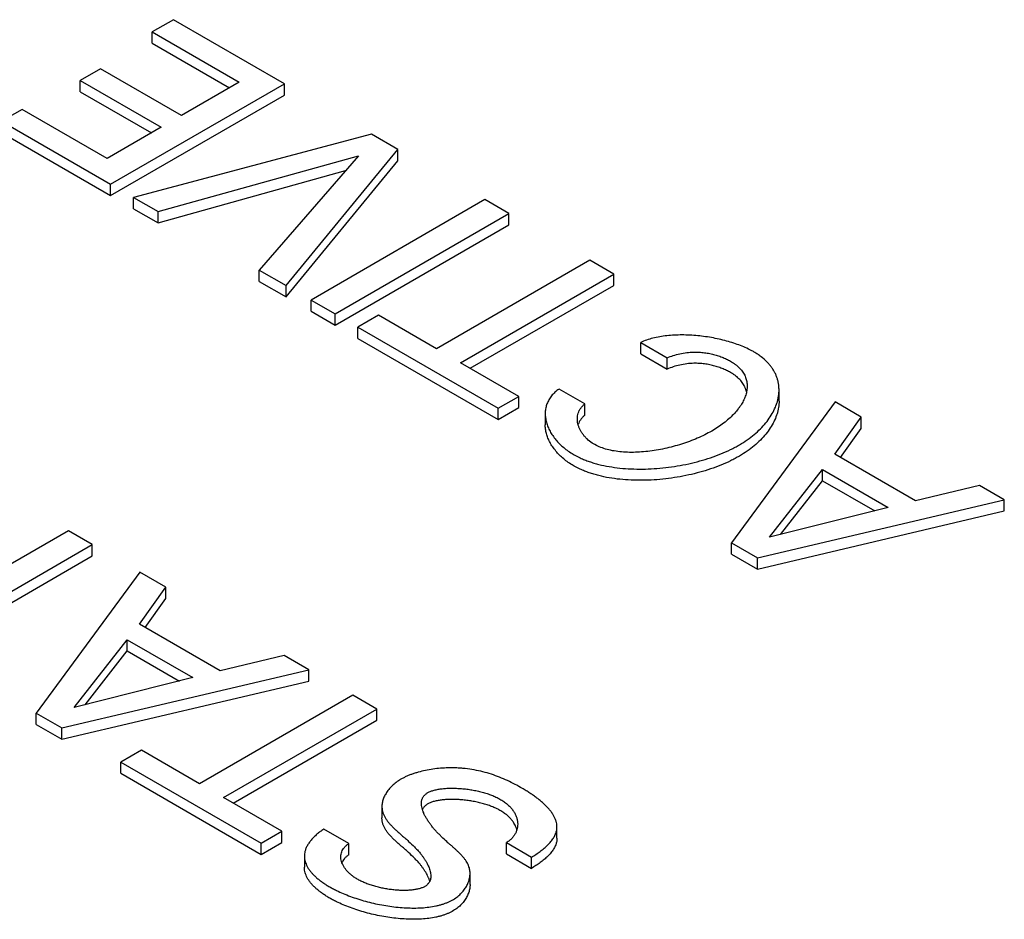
# Model space of a CAD drawing. Header units: inches. Extents: x 0 to 34, y 0 to 22.
# Tile 24 of 38: x 26.137 to 26.419, y 6.309 to 6.566. Entities that reach past the tile are written whole.
import ezdxf

# ---------------------------------------------------------------- set-up
doc = ezdxf.new("R2010")
doc.units = ezdxf.units.IN
doc.header["$LTSCALE"] = 1.87
doc.header["$MEASUREMENT"] = 0
doc.layers.get('0').update_dxf_attribs({"linetype": 'CONTINUOUS'})

msp = doc.modelspace()

# ---------------------------------------------------------------- linework, layer by layer
at = {"color": 7, "linetype": 'CONTINUOUS'}
for p, q in [((26.18126, 6.56614), (26.17521, 6.56265)), ((26.21297, 6.54783), (26.18126, 6.56614)), ((26.17521, 6.55944), (26.17521, 6.56265)), ((26.17521, 6.56265), (26.20004, 6.54831)), ((26.17521, 6.55944), (26.19725, 6.54671)), ((26.16042, 6.55212), (26.15464, 6.54878)), ((26.18353, 6.53878), (26.16042, 6.55212)), ((26.15464, 6.54557), (26.15464, 6.54878)), ((26.15464, 6.54878), (26.17775, 6.53544)), ((26.16331, 6.51916), (26.21297, 6.54783)), ((26.20004, 6.54831), (26.18353, 6.53878)), ((26.21297, 6.54462), (26.21297, 6.54783)), ((26.15464, 6.54557), (26.17496, 6.53384)), ((26.16331, 6.51594), (26.21297, 6.54462)), ((26.138, 6.54053), (26.13215, 6.53715)), ((26.16227, 6.52651), (26.138, 6.54053)), ((26.13215, 6.53715), (26.16331, 6.51916)), ((26.13215, 6.53394), (26.16331, 6.51594)), ((26.17775, 6.53544), (26.16227, 6.52651)), ((26.23784, 6.53347), (26.16988, 6.51537)), ((26.24541, 6.5291), (26.23784, 6.53347)), ((26.17684, 6.51135), (26.23413, 6.52728)), ((26.23413, 6.52728), (26.20579, 6.49463)), ((26.21343, 6.49023), (26.24541, 6.5291)), ((26.24541, 6.52589), (26.24541, 6.5291)), ((26.21343, 6.48701), (26.24541, 6.52589)), ((26.17684, 6.50814), (26.23045, 6.52304)), ((26.16331, 6.51594), (26.16331, 6.51916)), ((26.16988, 6.51215), (26.16988, 6.51537)), ((26.16988, 6.51537), (26.17684, 6.51135)), ((26.27023, 6.51477), (26.22057, 6.4861)), ((26.27711, 6.5108), (26.27023, 6.51477)), ((26.16988, 6.51215), (26.17684, 6.50814)), ((26.17684, 6.50814), (26.17684, 6.51135)), ((26.22745, 6.48213), (26.27711, 6.5108)), ((26.27711, 6.50759), (26.27711, 6.5108)), ((26.22745, 6.47891), (26.27711, 6.50759)), ((26.30027, 6.49743), (26.25645, 6.47213)), ((26.30708, 6.4935), (26.30027, 6.49743)), ((26.20579, 6.49142), (26.20579, 6.49463)), ((26.20579, 6.49463), (26.21343, 6.49023)), ((26.26326, 6.4682), (26.30708, 6.4935)), ((26.30708, 6.49028), (26.30708, 6.4935)), ((26.20579, 6.49142), (26.21343, 6.48701)), ((26.21343, 6.48701), (26.21343, 6.49023)), ((26.26605, 6.46659), (26.30708, 6.49028)), ((26.22057, 6.48288), (26.22057, 6.4861)), ((26.22057, 6.4861), (26.22745, 6.48213)), ((26.22057, 6.48288), (26.22745, 6.47891)), ((26.22745, 6.47891), (26.22745, 6.48213)), ((26.2398, 6.48174), (26.23396, 6.47837)), ((26.25645, 6.47213), (26.2398, 6.48174)), ((26.23396, 6.47515), (26.23396, 6.47837)), ((26.23396, 6.47837), (26.27406, 6.45522)), ((26.23396, 6.47515), (26.27406, 6.452)), ((26.31476, 6.47076), (26.31476, 6.47397)), ((26.31476, 6.47397), (26.32232, 6.46961)), ((26.31476, 6.47076), (26.32232, 6.46639)), ((26.2799, 6.45859), (26.26326, 6.4682)), ((26.32232, 6.46639), (26.32232, 6.46961)), ((26.2988, 6.45642), (26.29144, 6.46067)), ((26.35429, 6.4572), (26.35429, 6.46041)), ((26.27406, 6.45522), (26.2799, 6.45859)), ((26.2799, 6.45538), (26.2799, 6.45859)), ((26.37031, 6.45699), (26.34073, 6.41672)), ((26.3778, 6.45266), (26.37031, 6.45699)), ((26.27406, 6.452), (26.2799, 6.45538)), ((26.27406, 6.452), (26.27406, 6.45522)), ((26.2988, 6.45321), (26.2988, 6.45642)), ((26.28748, 6.45366), (26.28748, 6.45044)), ((26.37024, 6.44209), (26.3778, 6.45266)), ((26.3778, 6.44945), (26.3778, 6.45266)), ((26.37187, 6.44115), (26.3778, 6.44945)), ((26.39328, 6.42879), (26.37024, 6.44209)), ((26.35153, 6.41835), (26.36673, 6.43769)), ((26.36673, 6.43448), (26.36673, 6.43769)), ((26.36673, 6.43769), (26.38551, 6.42685)), ((26.35468, 6.41913), (26.36673, 6.43448)), ((26.36673, 6.43448), (26.38163, 6.42588)), ((26.41158, 6.43316), (26.39328, 6.42879)), ((26.41866, 6.42907), (26.41158, 6.43316)), ((26.34809, 6.41247), (26.41866, 6.42907)), ((26.41866, 6.42586), (26.41866, 6.42907)), ((26.34809, 6.40926), (26.41866, 6.42586)), ((26.38551, 6.42685), (26.35153, 6.41835)), ((26.15122, 6.42018), (26.10741, 6.39488)), ((26.15803, 6.41625), (26.15122, 6.42018)), ((26.11422, 6.39095), (26.15803, 6.41625)), ((26.15803, 6.41303), (26.15803, 6.41625)), ((26.34073, 6.4135), (26.34073, 6.41672)), ((26.34073, 6.41672), (26.34809, 6.41247)), ((26.117, 6.38934), (26.15803, 6.41303)), ((26.34073, 6.4135), (26.34809, 6.40926)), ((26.34809, 6.40926), (26.34809, 6.41247)), ((26.17162, 6.4084), (26.14205, 6.36813)), ((26.17911, 6.40407), (26.17162, 6.4084)), ((26.17155, 6.39351), (26.17911, 6.40407)), ((26.17911, 6.40086), (26.17911, 6.40407)), ((26.17318, 6.39257), (26.17911, 6.40086)), ((26.19459, 6.3802), (26.17155, 6.39351)), ((26.15284, 6.36976), (26.16805, 6.3891)), ((26.16805, 6.38589), (26.16805, 6.3891)), ((26.16805, 6.3891), (26.18683, 6.37826)), ((26.15599, 6.37054), (26.16805, 6.38589)), ((26.16805, 6.38589), (26.18294, 6.37729)), ((26.21289, 6.38457), (26.19459, 6.3802)), ((26.21997, 6.38048), (26.21289, 6.38457)), ((26.1494, 6.36388), (26.21997, 6.38048)), ((26.18683, 6.37826), (26.15284, 6.36976)), ((26.21997, 6.37727), (26.21997, 6.38048)), ((26.1494, 6.36067), (26.21997, 6.37727)), ((26.23254, 6.37322), (26.18873, 6.34793)), ((26.23935, 6.36929), (26.23254, 6.37322)), ((26.14205, 6.36492), (26.14205, 6.36813)), ((26.14205, 6.36813), (26.1494, 6.36388)), ((26.19554, 6.34399), (26.23935, 6.36929)), ((26.23935, 6.36608), (26.23935, 6.36929)), ((26.14205, 6.36492), (26.1494, 6.36067)), ((26.1494, 6.36067), (26.1494, 6.36388)), ((26.19832, 6.34239), (26.23935, 6.36608)), ((26.17208, 6.35754), (26.16623, 6.35416)), ((26.18873, 6.34793), (26.17208, 6.35754)), ((26.16623, 6.35095), (26.16623, 6.35416)), ((26.16623, 6.35416), (26.20633, 6.33101)), ((26.16623, 6.35095), (26.20633, 6.3278)), ((26.21218, 6.33439), (26.19554, 6.34399)), ((26.24083, 6.3414), (26.24083, 6.33819)), ((26.20633, 6.33101), (26.21218, 6.33439)), ((26.21218, 6.33117), (26.21218, 6.33439)), ((26.23136, 6.33086), (26.2242, 6.33499)), ((26.29084, 6.33241), (26.29084, 6.33563)), ((26.20633, 6.3278), (26.21218, 6.33117)), ((26.20633, 6.3278), (26.20633, 6.33101)), ((26.23136, 6.32765), (26.23136, 6.33086)), ((26.27641, 6.32792), (26.27641, 6.33114)), ((26.27641, 6.33114), (26.28355, 6.32701)), ((26.21866, 6.32731), (26.21866, 6.32409)), ((26.27641, 6.32792), (26.28355, 6.3238)), ((26.28355, 6.3238), (26.28355, 6.32701)), ((26.266, 6.31915), (26.266, 6.32236))]:
    msp.add_line(p, q, dxfattribs=at)
for points, knots in [([(26.35429, 6.46041), (26.35429, 6.46058), (26.35428, 6.46105), (26.35421, 6.46182), (26.35406, 6.46271), (26.35383, 6.46358), (26.35352, 6.46445), (26.35314, 6.46529), (26.35267, 6.46612), (26.35213, 6.46693), (26.35151, 6.46772), (26.35055, 6.46876), (26.34943, 6.46972), (26.34818, 6.47061), (26.34725, 6.47119), (26.34635, 6.47169), (26.34523, 6.47226), (26.34373, 6.47292), (26.34182, 6.47363), (26.3398, 6.47426), (26.33769, 6.47481), (26.33552, 6.47527), (26.3333, 6.47564), (26.33106, 6.4759), (26.32881, 6.47607), (26.32658, 6.47613), (26.32439, 6.47608), (26.32226, 6.47591), (26.32022, 6.47563), (26.31827, 6.47522), (26.31645, 6.47469), (26.3153, 6.47423), (26.31476, 6.47397)], [0, 0, 0, 0, 0.010883, 0.029964, 0.049047, 0.06823, 0.087617, 0.107314, 0.127432, 0.148081, 0.169371, 0.191411, 0.238129, 0.263034, 0.289086, 0.308333, 0.328178, 0.369532, 0.412874, 0.457885, 0.50422, 0.551521, 0.599419, 0.647544, 0.695527, 0.743009, 0.789642, 0.835099, 0.879083, 0.921342, 0.961683, 1, 1, 1, 1]), ([(26.32232, 6.46961), (26.32289, 6.46984), (26.32409, 6.47027), (26.32596, 6.47077), (26.32793, 6.47112), (26.32979, 6.47126), (26.33149, 6.47122), (26.33301, 6.47108), (26.3345, 6.47082), (26.33595, 6.47047), (26.33733, 6.47004), (26.33864, 6.46953), (26.33966, 6.46904), (26.34043, 6.46863), (26.34103, 6.46826), (26.34165, 6.46784), (26.34247, 6.4672), (26.34318, 6.4665), (26.34378, 6.46576), (26.34416, 6.46519), (26.34448, 6.46461), (26.34473, 6.46402), (26.34493, 6.46342), (26.34508, 6.4628), (26.34516, 6.46217), (26.34518, 6.46174), (26.34518, 6.46152), (26.34518, 6.46151)], [0, 0, 0, 0, 0.066793, 0.136954, 0.209298, 0.282842, 0.337974, 0.393065, 0.447737, 0.501557, 0.554058, 0.604754, 0.653154, 0.67635, 0.698799, 0.728908, 0.757583, 0.811156, 0.836393, 0.860796, 0.88453, 0.907763, 0.930662, 0.953389, 0.976098, 0.998935, 1, 1, 1, 1]), ([(26.34455, 6.46123), (26.34452, 6.46128), (26.3444, 6.46154), (26.34416, 6.46198), (26.34378, 6.46254), (26.34318, 6.46329), (26.34247, 6.46398), (26.34165, 6.46463), (26.34103, 6.46505), (26.34043, 6.46541), (26.33966, 6.46583), (26.33864, 6.46631), (26.33733, 6.46682), (26.33595, 6.46726), (26.3345, 6.46761), (26.33301, 6.46786), (26.33149, 6.46801), (26.32979, 6.46804), (26.32793, 6.4679), (26.32596, 6.46756), (26.32409, 6.46705), (26.32289, 6.46662), (26.32232, 6.46639)], [0, 0, 0, 0, 0.007219, 0.033858, 0.061247, 0.089573, 0.149701, 0.181886, 0.215679, 0.240876, 0.266911, 0.321235, 0.378134, 0.437061, 0.497468, 0.558831, 0.620664, 0.682543, 0.765087, 0.846286, 0.925032, 1, 1, 1, 1]), ([(26.29144, 6.46067), (26.29102, 6.46039), (26.29043, 6.45993), (26.28974, 6.45925), (26.28928, 6.45873), (26.28887, 6.4582), (26.28852, 6.45764), (26.28822, 6.45707), (26.28797, 6.45648), (26.28778, 6.45589), (26.28763, 6.45528), (26.28753, 6.45466), (26.28749, 6.45412), (26.28748, 6.45378), (26.28748, 6.45366)], [0, 0, 0, 0, 0.179791, 0.264788, 0.347043, 0.426976, 0.505008, 0.581549, 0.656996, 0.731726, 0.806091, 0.880415, 0.95499, 1, 1, 1, 1]), ([(26.28748, 6.45366), (26.28748, 6.45357), (26.28748, 6.45328), (26.28753, 6.45255), (26.28772, 6.45147), (26.28811, 6.45019), (26.28867, 6.44891), (26.28939, 6.44767), (26.29027, 6.44645), (26.29129, 6.44529), (26.29244, 6.44419), (26.29373, 6.44316), (26.2954, 6.44205), (26.29708, 6.44116), (26.29874, 6.44045), (26.30005, 6.43997), (26.30141, 6.43953), (26.3033, 6.43901), (26.30577, 6.4385), (26.30885, 6.43807), (26.31203, 6.43784), (26.31529, 6.43779), (26.31859, 6.43792), (26.32191, 6.43822), (26.32521, 6.43868), (26.32846, 6.43931), (26.33164, 6.44009), (26.3347, 6.44103), (26.33763, 6.44211), (26.33995, 6.44314), (26.34171, 6.44403), (26.34332, 6.44493), (26.34518, 6.44612), (26.3472, 6.44765), (26.34898, 6.44927), (26.35052, 6.45097), (26.35181, 6.45272), (26.35285, 6.45451), (26.3535, 6.45605), (26.35388, 6.45728), (26.35409, 6.4582), (26.35423, 6.45911), (26.35428, 6.45985), (26.35429, 6.46028), (26.35429, 6.46041)], [0, 0, 0, 0, 0.003, 0.010563, 0.025975, 0.041875, 0.05834, 0.075414, 0.093118, 0.111457, 0.130424, 0.150011, 0.170207, 0.201532, 0.217746, 0.234332, 0.251287, 0.268602, 0.304251, 0.341139, 0.379074, 0.417828, 0.457153, 0.496787, 0.536457, 0.575887, 0.614803, 0.65294, 0.690042, 0.725878, 0.743259, 0.760251, 0.791732, 0.821735, 0.850289, 0.877432, 0.903223, 0.927753, 0.951149, 0.962484, 0.973609, 0.984558, 0.995369, 1, 1, 1, 1]), ([(26.34518, 6.46151), (26.34518, 6.46131), (26.34517, 6.46089), (26.34506, 6.46002), (26.34485, 6.45915), (26.34454, 6.45828), (26.34425, 6.45762), (26.34392, 6.45696), (26.34354, 6.4563), (26.34311, 6.45565), (26.34246, 6.45477), (26.34154, 6.45368), (26.34028, 6.45242), (26.33884, 6.4512), (26.33725, 6.45003), (26.33549, 6.4489), (26.33355, 6.44784), (26.33146, 6.44684), (26.32927, 6.44593), (26.32698, 6.44511), (26.32463, 6.44439), (26.32224, 6.44378), (26.31982, 6.44329), (26.31741, 6.44292), (26.31503, 6.44268), (26.31269, 6.44257), (26.31043, 6.44261), (26.30825, 6.4428), (26.30619, 6.44314), (26.30427, 6.44365), (26.30251, 6.44434), (26.30088, 6.44524), (26.29966, 6.44619), (26.2988, 6.44707), (26.29823, 6.44776), (26.29775, 6.44848), (26.29748, 6.44898), (26.29736, 6.44923)], [0, 0, 0, 0, 0.010524, 0.021736, 0.044874, 0.056894, 0.06925, 0.081965, 0.09506, 0.108547, 0.122438, 0.151452, 0.182137, 0.21449, 0.248487, 0.284089, 0.322608, 0.362543, 0.40361, 0.445507, 0.487922, 0.530539, 0.573039, 0.615114, 0.656461, 0.696799, 0.73587, 0.773454, 0.809384, 0.843569, 0.876023, 0.906904, 0.939522, 0.955269, 0.970619, 0.985567, 1, 1, 1, 1]), ([(26.34501, 6.45989), (26.34498, 6.45999), (26.3449, 6.4603), (26.34475, 6.46075), (26.34461, 6.46109), (26.34455, 6.46123)], [0, 0, 0, 0, 0.225387, 0.672173, 1, 1, 1, 1]), ([(26.35429, 6.4572), (26.35429, 6.45707), (26.35428, 6.45664), (26.35423, 6.4559), (26.35409, 6.45498), (26.35388, 6.45407), (26.3535, 6.45284), (26.35285, 6.4513), (26.35181, 6.4495), (26.35052, 6.44775), (26.34898, 6.44606), (26.3472, 6.44443), (26.34518, 6.4429), (26.34332, 6.44172), (26.34171, 6.44082), (26.33995, 6.43992), (26.33763, 6.43889), (26.3347, 6.43781), (26.33164, 6.43688), (26.32846, 6.4361), (26.32521, 6.43547), (26.32191, 6.435), (26.31859, 6.4347), (26.31529, 6.43458), (26.31203, 6.43463), (26.30885, 6.43486), (26.30577, 6.43528), (26.3033, 6.4358), (26.30141, 6.43632), (26.30005, 6.43675), (26.29874, 6.43724), (26.29708, 6.43795), (26.2954, 6.43883), (26.29373, 6.43994), (26.29244, 6.44097), (26.29129, 6.44208), (26.29027, 6.44324), (26.28939, 6.44445), (26.28867, 6.4457), (26.28811, 6.44697), (26.28772, 6.44826), (26.28753, 6.44933), (26.28748, 6.45006), (26.28748, 6.45036), (26.28748, 6.45044)], [0, 0, 0, 0, 0.004631, 0.015442, 0.026391, 0.037516, 0.048851, 0.072247, 0.096777, 0.122568, 0.149711, 0.178265, 0.208268, 0.239749, 0.256741, 0.274122, 0.309958, 0.34706, 0.385197, 0.424113, 0.463543, 0.503213, 0.542847, 0.582172, 0.620926, 0.658861, 0.695749, 0.731398, 0.748713, 0.765668, 0.782254, 0.798468, 0.829793, 0.849989, 0.869576, 0.888543, 0.906882, 0.924586, 0.94166, 0.958125, 0.974025, 0.989437, 0.997, 1, 1, 1, 1]), ([(26.29666, 6.45213), (26.29666, 6.45219), (26.29667, 6.4525), (26.29672, 6.45306), (26.2969, 6.45381), (26.2972, 6.45452), (26.29761, 6.45521), (26.29815, 6.45585), (26.29857, 6.45624), (26.2988, 6.45642)], [0, 0, 0, 0, 0.034495, 0.187488, 0.340497, 0.495632, 0.655385, 0.82253, 1, 1, 1, 1]), ([(26.29736, 6.44923), (26.29724, 6.44948), (26.29703, 6.44999), (26.29681, 6.45076), (26.29669, 6.45148), (26.29666, 6.45194), (26.29666, 6.45213)], [0, 0, 0, 0, 0.275506, 0.541751, 0.801742, 1, 1, 1, 1]), ([(26.29742, 6.45167), (26.29735, 6.45155), (26.29715, 6.4512), (26.29699, 6.4508), (26.29691, 6.45054), (26.2969, 6.45052)], [0, 0, 0, 0, 0.338643, 0.946603, 1, 1, 1, 1]), ([(26.2988, 6.45321), (26.29857, 6.45302), (26.29815, 6.45264), (26.2977, 6.4521), (26.29749, 6.45177), (26.29742, 6.45167)], [0, 0, 0, 0, 0.424615, 0.824526, 1, 1, 1, 1]), ([(26.29084, 6.33563), (26.29084, 6.33565), (26.29084, 6.3358), (26.29082, 6.33623), (26.29071, 6.33691), (26.29045, 6.33772), (26.29009, 6.33853), (26.28962, 6.33932), (26.28906, 6.34011), (26.28841, 6.34089), (26.28769, 6.34166), (26.28689, 6.34242), (26.28602, 6.34316), (26.2851, 6.34389), (26.28412, 6.3446), (26.2831, 6.3453), (26.28204, 6.34598), (26.28063, 6.34682), (26.27886, 6.34781), (26.27669, 6.34888), (26.27443, 6.34985), (26.27209, 6.35069), (26.26967, 6.35139), (26.26717, 6.35194), (26.26503, 6.35226), (26.26327, 6.35242), (26.26202, 6.35248), (26.26085, 6.35251), (26.25939, 6.35249), (26.25757, 6.3524), (26.2554, 6.35216), (26.25327, 6.35179), (26.25155, 6.35137), (26.25023, 6.35098), (26.24927, 6.35065), (26.24836, 6.35029), (26.24748, 6.3499), (26.24665, 6.34948), (26.24567, 6.3489), (26.24458, 6.34814), (26.24347, 6.34714), (26.24254, 6.34608), (26.24181, 6.34497), (26.24127, 6.34383), (26.24098, 6.34286), (26.24086, 6.3421), (26.24083, 6.34168), (26.24083, 6.34145), (26.24083, 6.3414)], [0, 0, 0, 0, 0.001048, 0.007618, 0.020904, 0.034587, 0.048839, 0.063768, 0.079436, 0.095861, 0.113033, 0.130915, 0.149456, 0.16859, 0.18824, 0.208322, 0.228746, 0.249417, 0.28823, 0.327522, 0.36729, 0.40756, 0.4484, 0.489912, 0.53224, 0.55377, 0.575577, 0.59315, 0.610865, 0.646507, 0.682091, 0.717206, 0.751462, 0.768157, 0.784508, 0.800478, 0.816037, 0.831159, 0.845828, 0.871414, 0.89556, 0.918348, 0.939863, 0.960202, 0.979495, 0.988814, 0.997946, 1, 1, 1, 1]), ([(26.2521, 6.34232), (26.2521, 6.34236), (26.2521, 6.34251), (26.25212, 6.34278), (26.25217, 6.34311), (26.25226, 6.34344), (26.25237, 6.34375), (26.25252, 6.34405), (26.2527, 6.34433), (26.25292, 6.3446), (26.25317, 6.34486), (26.25346, 6.3451), (26.25378, 6.34533), (26.25416, 6.34554), (26.25457, 6.34573), (26.25502, 6.3459), (26.25551, 6.34606), (26.25602, 6.3462), (26.25657, 6.34632), (26.25715, 6.34643), (26.25796, 6.34655), (26.25904, 6.34665), (26.26038, 6.3467), (26.26179, 6.34669), (26.26323, 6.34661), (26.26471, 6.34647), (26.26619, 6.34627), (26.26766, 6.346), (26.2691, 6.34567), (26.2705, 6.34528), (26.27184, 6.34483), (26.2729, 6.3444), (26.2737, 6.34403), (26.27447, 6.34363), (26.27538, 6.34309), (26.27637, 6.34237), (26.27709, 6.34173), (26.27761, 6.34119), (26.27806, 6.34065), (26.27856, 6.33996), (26.27903, 6.3391), (26.27936, 6.33822), (26.27957, 6.33734), (26.27962, 6.33674), (26.27962, 6.33643), (26.27962, 6.33642)], [0, 0, 0, 0, 0.003502, 0.013531, 0.02336, 0.033054, 0.042692, 0.052366, 0.062178, 0.072237, 0.082656, 0.093549, 0.105026, 0.117588, 0.130917, 0.145026, 0.15991, 0.175553, 0.19193, 0.209008, 0.226751, 0.264054, 0.303477, 0.34462, 0.387065, 0.430385, 0.474147, 0.517921, 0.561283, 0.603823, 0.645148, 0.684896, 0.70408, 0.722756, 0.760581, 0.796166, 0.829689, 0.845739, 0.861345, 0.891306, 0.919796, 0.947049, 0.973325, 0.998915, 1, 1, 1, 1]), ([(26.24083, 6.3414), (26.24083, 6.34126), (26.24084, 6.34094), (26.2409, 6.34048), (26.24099, 6.34003), (26.24115, 6.33949), (26.24142, 6.33884), (26.24184, 6.33808), (26.24236, 6.33734), (26.24295, 6.33662), (26.24362, 6.3359), (26.24434, 6.33519), (26.24511, 6.33447), (26.24592, 6.33375), (26.24675, 6.33302), (26.2476, 6.33228), (26.24875, 6.33125), (26.24987, 6.33019), (26.25095, 6.32906), (26.25164, 6.32826), (26.25222, 6.32753), (26.25269, 6.32689), (26.25313, 6.32623), (26.25353, 6.32556), (26.25388, 6.3249), (26.25419, 6.32424), (26.25444, 6.32358), (26.25463, 6.32294), (26.25475, 6.32231), (26.25479, 6.32186), (26.2548, 6.32162), (26.2548, 6.32159)], [0, 0, 0, 0, 0.017135, 0.039081, 0.055697, 0.072332, 0.105996, 0.140665, 0.176702, 0.214293, 0.25349, 0.294243, 0.336435, 0.3799, 0.424447, 0.469873, 0.515975, 0.609453, 0.656534, 0.703708, 0.73611, 0.768311, 0.800087, 0.83123, 0.861544, 0.890858, 0.919032, 0.945968, 0.971624, 0.996041, 1, 1, 1, 1]), ([(26.25275, 6.33962), (26.25266, 6.33982), (26.25248, 6.34026), (26.25227, 6.34096), (26.25213, 6.34167), (26.2521, 6.34212), (26.2521, 6.34232)], [0, 0, 0, 0, 0.227363, 0.515769, 0.787187, 1, 1, 1, 1]), ([(26.2789, 6.33609), (26.27879, 6.33631), (26.27851, 6.33682), (26.27806, 6.33744), (26.27761, 6.33797), (26.27709, 6.33851), (26.27637, 6.33916), (26.27538, 6.33988), (26.27447, 6.34042), (26.2737, 6.34081), (26.2729, 6.34119), (26.27184, 6.34161), (26.2705, 6.34206), (26.2691, 6.34245), (26.26766, 6.34278), (26.26619, 6.34305), (26.26471, 6.34326), (26.26323, 6.3434), (26.26179, 6.34348), (26.26038, 6.34349), (26.25904, 6.34344), (26.25796, 6.34333), (26.25715, 6.34321), (26.25657, 6.34311), (26.25602, 6.34299), (26.25551, 6.34285), (26.25502, 6.34269), (26.25457, 6.34252), (26.25416, 6.34232), (26.25378, 6.34211), (26.25346, 6.34189), (26.25317, 6.34165), (26.25292, 6.34139), (26.2527, 6.34112), (26.25252, 6.34084), (26.25243, 6.34065), (26.25239, 6.34056)], [0, 0, 0, 0, 0.024195, 0.058682, 0.076644, 0.095119, 0.133705, 0.174664, 0.218202, 0.239699, 0.261781, 0.307532, 0.355098, 0.404063, 0.453974, 0.50436, 0.554732, 0.604594, 0.65345, 0.700807, 0.746184, 0.789121, 0.809543, 0.829201, 0.848052, 0.866058, 0.88319, 0.899429, 0.914772, 0.929231, 0.942441, 0.954979, 0.966972, 0.97855, 0.989844, 1, 1, 1, 1]), ([(26.266, 6.32236), (26.266, 6.32239), (26.266, 6.3226), (26.26598, 6.323), (26.26588, 6.3236), (26.26571, 6.32425), (26.26543, 6.32492), (26.26508, 6.32557), (26.26467, 6.32621), (26.26419, 6.32683), (26.26366, 6.32744), (26.26308, 6.32805), (26.26245, 6.32865), (26.2618, 6.32926), (26.26111, 6.32988), (26.26041, 6.3305), (26.25944, 6.33135), (26.25846, 6.33223), (26.25751, 6.33315), (26.25679, 6.33388), (26.2561, 6.33463), (26.25544, 6.3354), (26.25481, 6.33619), (26.25423, 6.33699), (26.2537, 6.3378), (26.25323, 6.33861), (26.25295, 6.33916), (26.25282, 6.33945), (26.25282, 6.33946)], [0, 0, 0, 0, 0.003111, 0.028893, 0.054362, 0.086847, 0.119562, 0.152949, 0.187324, 0.222885, 0.259735, 0.297899, 0.33735, 0.378017, 0.419802, 0.462591, 0.506263, 0.595764, 0.641377, 0.687447, 0.733795, 0.780131, 0.826053, 0.871178, 0.915144, 0.957619, 0.998315, 1, 1, 1, 1]), ([(26.25407, 6.32127), (26.25401, 6.3214), (26.25384, 6.32177), (26.25353, 6.32235), (26.25313, 6.32301), (26.25269, 6.32367), (26.25222, 6.32432), (26.25164, 6.32505), (26.25095, 6.32584), (26.24987, 6.32697), (26.24875, 6.32804), (26.2476, 6.32906), (26.24675, 6.32981), (26.24592, 6.33054), (26.24511, 6.33126), (26.24434, 6.33197), (26.24362, 6.33268), (26.24295, 6.3334), (26.24236, 6.33413), (26.24184, 6.33487), (26.24142, 6.33562), (26.24115, 6.33628), (26.24099, 6.33681), (26.2409, 6.33726), (26.24084, 6.33772), (26.24083, 6.33805), (26.24083, 6.33819)], [0, 0, 0, 0, 0.020529, 0.054993, 0.090397, 0.126523, 0.163131, 0.199969, 0.2536, 0.307126, 0.413399, 0.465811, 0.517455, 0.5681, 0.617515, 0.665481, 0.711812, 0.756374, 0.799111, 0.840081, 0.879495, 0.917767, 0.936679, 0.95557, 0.98052, 1, 1, 1, 1]), ([(26.27962, 6.33642), (26.27962, 6.33614), (26.27958, 6.33558), (26.27939, 6.33474), (26.27906, 6.33392), (26.2786, 6.33314), (26.278, 6.3324), (26.27726, 6.33172), (26.27671, 6.33132), (26.27641, 6.33114)], [0, 0, 0, 0, 0.128004, 0.261702, 0.397327, 0.53693, 0.682576, 0.836285, 1, 1, 1, 1]), ([(26.2794, 6.33483), (26.27938, 6.33488), (26.27928, 6.33524), (26.27911, 6.33566), (26.27894, 6.33602), (26.2789, 6.33609)], [0, 0, 0, 0, 0.126625, 0.81211, 1, 1, 1, 1]), ([(26.2242, 6.33499), (26.22385, 6.33477), (26.22318, 6.33429), (26.22224, 6.33354), (26.22138, 6.33274), (26.22061, 6.33191), (26.21995, 6.33105), (26.21941, 6.33017), (26.21907, 6.32942), (26.21887, 6.32881), (26.21874, 6.32827), (26.21867, 6.32776), (26.21866, 6.32741), (26.21866, 6.32731)], [0, 0, 0, 0, 0.12629, 0.249541, 0.368938, 0.483796, 0.593614, 0.698159, 0.797582, 0.845593, 0.892633, 0.968424, 1, 1, 1, 1]), ([(26.28355, 6.32701), (26.28399, 6.32726), (26.28484, 6.32778), (26.28605, 6.32862), (26.28718, 6.32951), (26.28804, 6.33029), (26.28866, 6.33094), (26.28908, 6.33143), (26.28947, 6.33193), (26.28981, 6.33243), (26.29011, 6.33293), (26.29037, 6.33344), (26.29057, 6.33396), (26.29071, 6.33444), (26.29079, 6.33488), (26.29084, 6.33526), (26.29084, 6.33551), (26.29084, 6.33563)], [0, 0, 0, 0, 0.127895, 0.253842, 0.376322, 0.493976, 0.550648, 0.605726, 0.659132, 0.710827, 0.760814, 0.809154, 0.855973, 0.901479, 0.936474, 0.971072, 1, 1, 1, 1]), ([(26.22907, 6.32708), (26.22907, 6.32711), (26.22907, 6.32738), (26.22912, 6.32788), (26.22932, 6.32855), (26.22964, 6.3292), (26.23009, 6.32981), (26.23066, 6.33037), (26.23111, 6.3307), (26.23136, 6.33086)], [0, 0, 0, 0, 0.02311, 0.17311, 0.323466, 0.477684, 0.639452, 0.812413, 1, 1, 1, 1]), ([(26.29084, 6.33241), (26.29084, 6.3323), (26.29084, 6.33205), (26.29079, 6.33166), (26.29071, 6.33122), (26.29057, 6.33074), (26.29037, 6.33023), (26.29011, 6.32972), (26.28981, 6.32921), (26.28947, 6.32871), (26.28908, 6.32822), (26.28866, 6.32773), (26.28804, 6.32708), (26.28718, 6.32629), (26.28605, 6.32541), (26.28484, 6.32457), (26.28399, 6.32405), (26.28355, 6.3238)], [0, 0, 0, 0, 0.028928, 0.063526, 0.098521, 0.144027, 0.190846, 0.239186, 0.289173, 0.340868, 0.394274, 0.449352, 0.506024, 0.623678, 0.746158, 0.872105, 1, 1, 1, 1]), ([(26.21866, 6.32731), (26.21866, 6.32716), (26.21868, 6.32677), (26.21877, 6.32613), (26.21898, 6.3254), (26.21928, 6.32467), (26.21967, 6.32395), (26.22015, 6.32324), (26.22072, 6.32254), (26.22136, 6.32185), (26.22208, 6.32117), (26.22287, 6.32051), (26.22374, 6.31987), (26.22467, 6.31924), (26.22567, 6.31863), (26.22673, 6.31804), (26.22809, 6.31734), (26.22978, 6.31658), (26.23181, 6.31578), (26.23395, 6.31505), (26.23617, 6.31439), (26.23844, 6.31382), (26.24075, 6.31334), (26.24308, 6.31296), (26.2454, 6.31268), (26.2477, 6.3125), (26.24995, 6.31245), (26.25213, 6.31251), (26.25422, 6.3127), (26.25589, 6.31298), (26.25716, 6.31327), (26.25807, 6.31353), (26.25893, 6.31382), (26.26002, 6.31425), (26.26102, 6.31476), (26.26191, 6.31534), (26.2627, 6.31592), (26.26357, 6.31673), (26.26445, 6.31779), (26.26514, 6.31891), (26.26564, 6.32007), (26.26593, 6.32123), (26.266, 6.322), (26.266, 6.32236)], [0, 0, 0, 0, 0.007393, 0.020245, 0.033374, 0.04694, 0.061066, 0.075847, 0.091351, 0.107621, 0.124683, 0.142546, 0.161211, 0.180665, 0.200892, 0.221867, 0.243563, 0.279975, 0.3179, 0.357041, 0.39709, 0.437732, 0.478652, 0.519535, 0.560072, 0.599963, 0.638923, 0.676688, 0.713022, 0.747735, 0.764442, 0.780702, 0.796511, 0.811873, 0.841309, 0.854421, 0.867233, 0.891999, 0.915714, 0.938435, 0.960207, 0.98109, 1, 1, 1, 1]), ([(26.23136, 6.32765), (26.23111, 6.32749), (26.23066, 6.32716), (26.23009, 6.32659), (26.22967, 6.32602), (26.22946, 6.32562), (26.22938, 6.32543)], [0, 0, 0, 0, 0.287855, 0.553266, 0.8015, 1, 1, 1, 1]), ([(26.2548, 6.32159), (26.2548, 6.32143), (26.25478, 6.32108), (26.25469, 6.32065), (26.25458, 6.3203), (26.25447, 6.32004), (26.25433, 6.3198), (26.25417, 6.31956), (26.25399, 6.31934), (26.25378, 6.31913), (26.25355, 6.31893), (26.25327, 6.31873), (26.25294, 6.31854), (26.25256, 6.31836), (26.25215, 6.31819), (26.25171, 6.31805), (26.25123, 6.31792), (26.25073, 6.3178), (26.25021, 6.31771), (26.24946, 6.3176), (26.24847, 6.31752), (26.24723, 6.31748), (26.24593, 6.31751), (26.24459, 6.3176), (26.24323, 6.31775), (26.24185, 6.31796), (26.24048, 6.31824), (26.23913, 6.31856), (26.23782, 6.31895), (26.23656, 6.31939), (26.23536, 6.31989), (26.23427, 6.32042), (26.23329, 6.321), (26.23241, 6.32161), (26.23163, 6.32225), (26.23095, 6.32292), (26.23037, 6.32361), (26.22989, 6.32432), (26.22952, 6.32503), (26.22925, 6.32575), (26.2291, 6.32644), (26.22907, 6.32688), (26.22907, 6.32708)], [0, 0, 0, 0, 0.01515, 0.032765, 0.041447, 0.050112, 0.058822, 0.067647, 0.07666, 0.085938, 0.095557, 0.105596, 0.118037, 0.131205, 0.145122, 0.159793, 0.175209, 0.191351, 0.208193, 0.2257, 0.262557, 0.301588, 0.342419, 0.384653, 0.427882, 0.471689, 0.515661, 0.559385, 0.602461, 0.644507, 0.685162, 0.724105, 0.759195, 0.792531, 0.824141, 0.85406, 0.882342, 0.909062, 0.934331, 0.958309, 0.981216, 1, 1, 1, 1]), ([(26.266, 6.31915), (26.266, 6.31878), (26.26593, 6.31801), (26.26564, 6.31686), (26.26514, 6.3157), (26.26445, 6.31457), (26.26357, 6.31351), (26.2627, 6.31271), (26.26191, 6.31212), (26.26102, 6.31154), (26.26002, 6.31104), (26.25893, 6.3106), (26.25807, 6.31031), (26.25716, 6.31006), (26.25589, 6.30976), (26.25422, 6.30949), (26.25213, 6.3093), (26.24995, 6.30923), (26.2477, 6.30929), (26.2454, 6.30946), (26.24308, 6.30974), (26.24075, 6.31013), (26.23844, 6.31061), (26.23617, 6.31118), (26.23395, 6.31183), (26.23181, 6.31256), (26.22978, 6.31337), (26.22809, 6.31413), (26.22673, 6.31482), (26.22567, 6.31541), (26.22467, 6.31602), (26.22374, 6.31665), (26.22287, 6.3173), (26.22208, 6.31796), (26.22136, 6.31864), (26.22072, 6.31932), (26.22015, 6.32002), (26.21967, 6.32074), (26.21928, 6.32146), (26.21898, 6.32218), (26.21877, 6.32292), (26.21868, 6.32356), (26.21866, 6.32395), (26.21866, 6.32409)], [0, 0, 0, 0, 0.01891, 0.039793, 0.061565, 0.084286, 0.108001, 0.132767, 0.145579, 0.158691, 0.188127, 0.203489, 0.219298, 0.235558, 0.252265, 0.286978, 0.323312, 0.361077, 0.400037, 0.439928, 0.480465, 0.521348, 0.562268, 0.60291, 0.642959, 0.6821, 0.720025, 0.756437, 0.778133, 0.799108, 0.819335, 0.838789, 0.857454, 0.875317, 0.892379, 0.908649, 0.924153, 0.938934, 0.95306, 0.966626, 0.979755, 0.992607, 1, 1, 1, 1]), ([(26.25451, 6.32013), (26.25448, 6.3202), (26.25439, 6.3205), (26.25424, 6.32088), (26.25411, 6.32118), (26.25407, 6.32127)], [0, 0, 0, 0, 0.195385, 0.770292, 1, 1, 1, 1])]:
    msp.add_open_spline(points, degree=3, knots=knots, dxfattribs=at)
msp.add_open_spline([(26.25282, 6.33946), (26.25279, 6.33951), (26.25277, 6.33957), (26.25275, 6.33962)], degree=3, dxfattribs=at)

doc.saveas('drawing.dxf')
